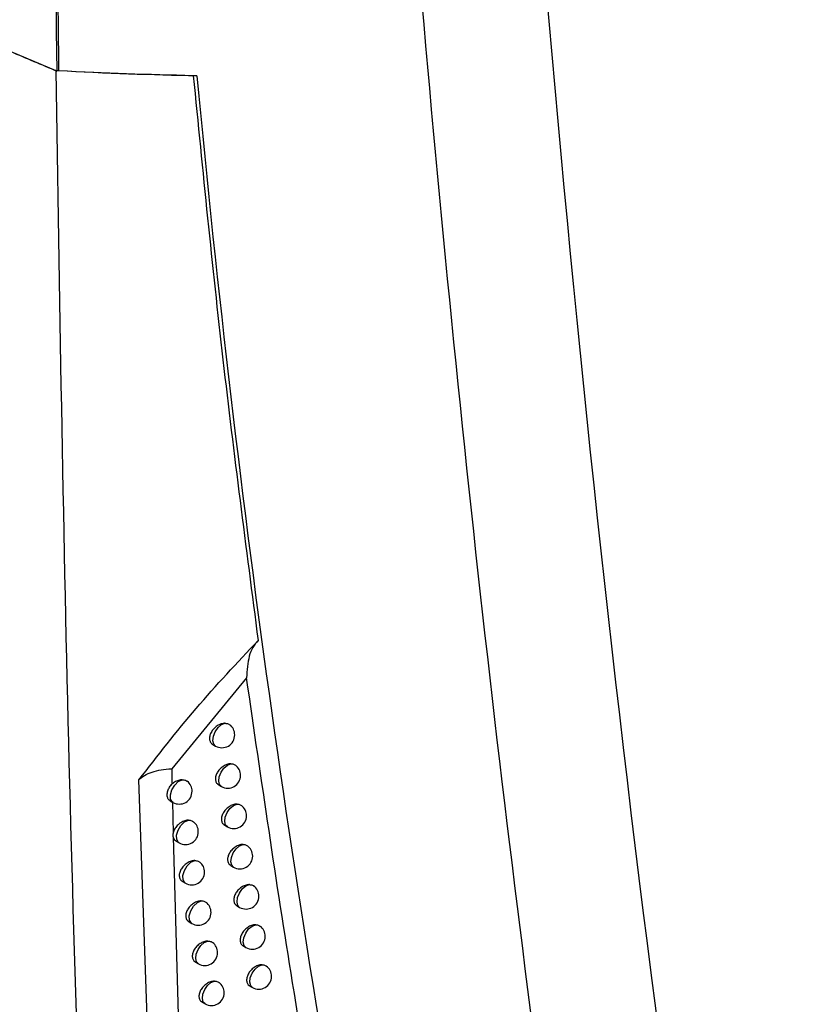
# Model space of a CAD drawing. Header units: millimetres. Extents: x 15336 to 16492, y 10123 to 11383.
# Tile 68 of 71: x 16311 to 16343, y 11048 to 11086. Entities that reach past the tile are written whole.
import ezdxf

# ---------------------------------------------------------------- set-up
doc = ezdxf.new("R2010")
doc.units = ezdxf.units.MM

msp = doc.modelspace()

# ---------------------------------------------------------------- linework, layer by layer
at = {"color": 7, "linetype": 'Continuous', "lineweight": 25}
for p, q in [((16311.018, 11085.143), (16312.771, 11084.401)), ((16312.885, 11084.395), (16312.813, 11084.383)), ((16320.224, 11060.701), (16317.299, 11057.149)), ((16318.906, 11058.096), (16319.012, 11058.035)), ((16317.299, 11057.149), (16317.311, 11056.545)), ((16316.847, 11032.71), (16316.023, 11056.719)), ((16319.136, 11056.516), (16319.241, 11056.456)), ((16317.24, 11055.896), (16317.347, 11055.834)), ((16317.325, 11055.865), (16317.352, 11054.619)), ((16317.355, 11054.488), (16317.352, 11054.619)), ((16319.371, 11054.939), (16319.474, 11054.879)), ((16317.355, 11054.488), (16317.675, 11043.475)), ((16317.478, 11054.318), (16317.59, 11054.254)), ((16319.609, 11053.365), (16319.712, 11053.306)), ((16317.726, 11052.742), (16317.836, 11052.678)), ((16319.852, 11051.795), (16319.953, 11051.736)), ((16317.978, 11051.168), (16318.087, 11051.105)), ((16320.099, 11050.228), (16320.2, 11050.17)), ((16318.234, 11049.597), (16318.342, 11049.535)), ((16320.351, 11048.664), (16320.45, 11048.606)), ((16318.494, 11048.03), (16318.601, 11047.969))]:
    msp.add_line(p, q, dxfattribs=at)
at = {"color": 7, "linetype": 'Continuous', "lineweight": 25, "flags": 128}
for points in [[(16319.012, 11058.035), (16318.943, 11058.108), (16318.909, 11058.243), (16318.929, 11058.414), (16319, 11058.592), (16319.112, 11058.752), (16319.247, 11058.868), (16319.384, 11058.922)], [(16319.241, 11056.456), (16319.172, 11056.528), (16319.138, 11056.663), (16319.158, 11056.834), (16319.23, 11057.013), (16319.342, 11057.173), (16319.478, 11057.289), (16319.615, 11057.343)], [(16317.347, 11055.834), (16317.325, 11055.849), (16317.256, 11055.964), (16317.249, 11056.135), (16317.306, 11056.329), (16317.416, 11056.512), (16317.559, 11056.651), (16317.71, 11056.719)], [(16319.474, 11054.879), (16319.406, 11054.951), (16319.371, 11055.087), (16319.391, 11055.258), (16319.463, 11055.438), (16319.576, 11055.598), (16319.712, 11055.714), (16319.85, 11055.767)], [(16317.59, 11054.254), (16317.568, 11054.269), (16317.498, 11054.384), (16317.491, 11054.555), (16317.548, 11054.75), (16317.659, 11054.934), (16317.803, 11055.072), (16317.953, 11055.139)], [(16319.712, 11053.306), (16319.644, 11053.377), (16319.609, 11053.513), (16319.629, 11053.685), (16319.701, 11053.865), (16319.815, 11054.026), (16319.951, 11054.142), (16320.09, 11054.194)], [(16317.836, 11052.678), (16317.815, 11052.692), (16317.745, 11052.807), (16317.738, 11052.978), (16317.795, 11053.174), (16317.906, 11053.358), (16318.05, 11053.497), (16318.201, 11053.564)], [(16319.953, 11051.736), (16319.886, 11051.806), (16319.85, 11051.942), (16319.871, 11052.115), (16319.944, 11052.296), (16320.058, 11052.457), (16320.195, 11052.573), (16320.333, 11052.624)], [(16318.087, 11051.105), (16318.067, 11051.118), (16317.996, 11051.233), (16317.988, 11051.405), (16318.045, 11051.601), (16318.157, 11051.786), (16318.302, 11051.924), (16318.454, 11051.991)], [(16320.2, 11050.17), (16320.133, 11050.238), (16320.097, 11050.375), (16320.117, 11050.548), (16320.19, 11050.73), (16320.305, 11050.892), (16320.443, 11051.007), (16320.582, 11051.058)], [(16318.342, 11049.535), (16318.272, 11049.609), (16318.238, 11049.743), (16318.258, 11049.913), (16318.329, 11050.09), (16318.44, 11050.249), (16318.574, 11050.366), (16318.71, 11050.421)], [(16320.45, 11048.606), (16320.384, 11048.674), (16320.347, 11048.811), (16320.367, 11048.985), (16320.441, 11049.167), (16320.556, 11049.329), (16320.695, 11049.445), (16320.834, 11049.494)], [(16318.601, 11047.969), (16318.532, 11048.041), (16318.497, 11048.176), (16318.517, 11048.346), (16318.588, 11048.524), (16318.7, 11048.684), (16318.834, 11048.8), (16318.971, 11048.855)]]:
    msp.add_lwpolyline(points, dxfattribs=at)
at = {"color": 7, "linetype": 'Continuous', "lineweight": 25}
for centre, start, end in [((16319.262, 11058.468), 0, 52.9979), ((16319.262, 11058.468), 240.0027, 0), ((16319.491, 11056.889), 0, 53.2298), ((16317.597, 11056.267), 0, 51.4911), ((16319.491, 11056.889), 240.0027, 0), ((16317.597, 11056.267), 240.0027, 0), ((16319.724, 11055.312), 0, 53.459), ((16317.84, 11054.687), 0, 51.7564), ((16319.724, 11055.312), 240.0027, 0), ((16317.84, 11054.687), 240.0027, 0), ((16319.962, 11053.739), 0, 53.6854), ((16318.086, 11053.111), 0, 52.0187), ((16319.962, 11053.739), 240.0027, 0), ((16318.086, 11053.111), 240.0027, 0), ((16320.203, 11052.169), 0, 53.9088), ((16318.337, 11051.538), 0, 52.2779), ((16320.203, 11052.169), 240.0027, 0), ((16318.337, 11051.538), 240.0027, 0), ((16320.45, 11050.603), 0, 54.1291), ((16320.45, 11050.603), 240.0027, 0), ((16318.592, 11049.968), 0, 52.5338), ((16318.592, 11049.968), 240.0027, 0), ((16320.7, 11049.039), 0, 54.346), ((16320.7, 11049.039), 240.0027, 0), ((16318.851, 11048.402), 0, 52.7864), ((16318.851, 11048.402), 240.0027, 0)]:
    msp.add_arc(centre, 0.5, start, end, dxfattribs=at)
for points in [[(16313.726, 11185.759), (16312.687, 11151.573), (16312.382, 11117.767), (16312.813, 11084.383)], [(16331.914, 11087.633), (16334.298, 11059.847), (16337.835, 11032.824), (16342.511, 11006.676)], [(16311.02, 11085.142), (16311.617, 11084.888), (16312.215, 11084.636), (16312.813, 11084.383)], [(16318.285, 11084.197), (16316.529, 11084.222), (16314.73, 11084.288), (16312.885, 11084.395)]]:
    msp.add_open_spline(points, degree=3, dxfattribs=at)
for points, knots in [([(16313.783, 11185.806), (16313.653, 11181.531), (16313.537, 11177.262), (16313.325, 11168.737), (16313.231, 11164.48), (16312.981, 11151.728), (16312.86, 11143.25), (16312.711, 11126.348), (16312.681, 11117.921), (16312.706, 11105.32), (16312.727, 11101.126), (16312.789, 11092.751), (16312.83, 11088.569), (16312.886, 11084.395)], [0, 0, 0, 0, 0.125, 0.125, 0.25, 0.25, 0.5, 0.5, 0.75, 0.75, 0.875, 0.875, 1, 1, 1, 1]), ([(16332.843, 11036.46), (16331.629, 11045.002), (16330.53, 11053.628), (16328.562, 11071.039), (16327.694, 11079.824), (16326.94, 11088.687)], [0, 0, 0, 0, 0.5, 0.5, 1, 1, 1, 1]), ([(16312.771, 11084.401), (16312.911, 11075.65), (16313.192, 11058.146), (16313.777, 11040.821), (16314.069, 11032.158)], [0, 0, 0, 0, 0.499957, 1, 1, 1, 1]), ([(16318.141, 11084.199), (16316.409, 11084.246), (16314.639, 11084.293), (16312.809, 11084.399), (16312.771, 11084.401)], [0, 0, 0, 0, 0.979187, 1, 1, 1, 1]), ([(16318.141, 11084.199), (16318.51, 11080.492), (16319.247, 11073.075), (16320.199, 11065.795), (16320.675, 11062.154)], [0, 0, 0, 0, 0.4998843, 1, 1, 1, 1]), ([(16318.285, 11084.197), (16319.075, 11075.786), (16320.054, 11067.491), (16322.361, 11051.146), (16323.69, 11043.093), (16325.182, 11035.186)], [0, 0, 0, 0, 0.5, 0.5, 1, 1, 1, 1]), ([(16316.023, 11056.719), (16316.752, 11057.658), (16318.205, 11059.528), (16319.854, 11061.281), (16320.675, 11062.154)], [0, 0, 0, 0, 0.501776, 1, 1, 1, 1]), ([(16320.675, 11062.154), (16320.601, 11062.07), (16320.452, 11061.902), (16320.274, 11061.433), (16320.244, 11060.993), (16320.224, 11060.701)], [0, 0, 0, 0, 0.250138, 0.500884, 1, 1, 1, 1]), ([(16324.401, 11035.256), (16323.581, 11039.748), (16322.051, 11048.123), (16320.803, 11056.716), (16320.224, 11060.701)], [0, 0, 0, 0, 0.536381, 1, 1, 1, 1]), ([(16319.384, 11058.922), (16319.37, 11058.921), (16319.309, 11058.919), (16319.19, 11058.887), (16319.038, 11058.8), (16318.907, 11058.675), (16318.814, 11058.529), (16318.771, 11058.38), (16318.78, 11058.248), (16318.828, 11058.149), (16318.885, 11058.115), (16318.909, 11058.1)], [0, 0, 0, 0, 0.036957, 0.164879, 0.295385, 0.42588, 0.553524, 0.676799, 0.796371, 0.914586, 1, 1, 1, 1]), ([(16319.384, 11058.922), (16319.429, 11058.919), (16319.498, 11058.914), (16319.543, 11058.875), (16319.559, 11058.861)], [0, 0, 0, 0, 0.655797, 1, 1, 1, 1]), ([(16319.615, 11057.343), (16319.6, 11057.342), (16319.538, 11057.34), (16319.419, 11057.308), (16319.267, 11057.221), (16319.137, 11057.095), (16319.045, 11056.949), (16319.002, 11056.8), (16319.011, 11056.668), (16319.058, 11056.569), (16319.115, 11056.535), (16319.139, 11056.521)], [0, 0, 0, 0, 0.039211, 0.166761, 0.296812, 0.426858, 0.55416, 0.677244, 0.796743, 0.914916, 1, 1, 1, 1]), ([(16319.615, 11057.343), (16319.66, 11057.34), (16319.727, 11057.335), (16319.771, 11057.296), (16319.786, 11057.283)], [0, 0, 0, 0, 0.666195, 1, 1, 1, 1]), ([(16316.023, 11056.719), (16316.088, 11056.78), (16316.217, 11056.9), (16316.534, 11057.014), (16316.869, 11057.116), (16317.156, 11057.138), (16317.299, 11057.149)], [0, 0, 0, 0, 0.249947, 0.500157, 0.750421, 1, 1, 1, 1]), ([(16317.242, 11055.899), (16317.235, 11055.902), (16317.192, 11055.918), (16317.149, 11055.984), (16317.118, 11056.099), (16317.132, 11056.244), (16317.188, 11056.395), (16317.258, 11056.496), (16317.305, 11056.539), (16317.311, 11056.545)], [0, 0, 0, 0, 0.036435, 0.216959, 0.404115, 0.593362, 0.782841, 0.971246, 1, 1, 1, 1]), ([(16317.71, 11056.719), (16317.701, 11056.718), (16317.643, 11056.716), (16317.527, 11056.688), (16317.399, 11056.619), (16317.332, 11056.563), (16317.311, 11056.545)], [0, 0, 0, 0, 0.066784, 0.442327, 0.826948, 1, 1, 1, 1]), ([(16317.71, 11056.719), (16317.756, 11056.716), (16317.833, 11056.712), (16317.884, 11056.67), (16317.905, 11056.653)], [0, 0, 0, 0, 0.598515, 1, 1, 1, 1]), ([(16319.85, 11055.767), (16319.835, 11055.766), (16319.772, 11055.764), (16319.652, 11055.731), (16319.501, 11055.644), (16319.371, 11055.518), (16319.28, 11055.372), (16319.237, 11055.223), (16319.246, 11055.091), (16319.293, 11054.992), (16319.35, 11054.958), (16319.373, 11054.944)], [0, 0, 0, 0, 0.041523, 0.168697, 0.298288, 0.427882, 0.554834, 0.677718, 0.79713, 0.915248, 1, 1, 1, 1]), ([(16319.85, 11055.767), (16319.895, 11055.763), (16319.961, 11055.759), (16320.004, 11055.721), (16320.018, 11055.708)], [0, 0, 0, 0, 0.677153, 1, 1, 1, 1]), ([(16317.953, 11055.139), (16317.944, 11055.139), (16317.885, 11055.137), (16317.769, 11055.108), (16317.613, 11055.023), (16317.48, 11054.899), (16317.386, 11054.757), (16317.363, 11054.663), (16317.352, 11054.619)], [0, 0, 0, 0, 0.038177, 0.234416, 0.435257, 0.63605, 0.831703, 1, 1, 1, 1]), ([(16317.953, 11055.139), (16317.999, 11055.137), (16318.075, 11055.133), (16318.126, 11055.091), (16318.145, 11055.075)], [0, 0, 0, 0, 0.606852, 1, 1, 1, 1]), ([(16317.355, 11054.488), (16317.356, 11054.484), (16317.366, 11054.44), (16317.398, 11054.373), (16317.457, 11054.338), (16317.481, 11054.323)], [0, 0, 0, 0, 0.0578541, 0.6007059, 1, 1, 1, 1]), ([(16320.09, 11054.194), (16320.073, 11054.193), (16320.01, 11054.191), (16319.889, 11054.158), (16319.739, 11054.07), (16319.61, 11053.944), (16319.519, 11053.798), (16319.476, 11053.649), (16319.485, 11053.517), (16319.532, 11053.418), (16319.588, 11053.384), (16319.612, 11053.37)], [0, 0, 0, 0, 0.043897, 0.170687, 0.299816, 0.428951, 0.555547, 0.67822, 0.797534, 0.915584, 1, 1, 1, 1]), ([(16320.09, 11054.194), (16320.134, 11054.191), (16320.199, 11054.186), (16320.241, 11054.148), (16320.254, 11054.136)], [0, 0, 0, 0, 0.688721, 1, 1, 1, 1]), ([(16318.201, 11053.564), (16318.191, 11053.563), (16318.132, 11053.561), (16318.015, 11053.532), (16317.861, 11053.446), (16317.727, 11053.321), (16317.633, 11053.175), (16317.589, 11053.027), (16317.599, 11052.895), (16317.646, 11052.796), (16317.704, 11052.761), (16317.729, 11052.746)], [0, 0, 0, 0, 0.02741, 0.156864, 0.289263, 0.421638, 0.550739, 0.674857, 0.794796, 0.913232, 1, 1, 1, 1]), ([(16318.201, 11053.564), (16318.247, 11053.561), (16318.321, 11053.557), (16318.371, 11053.516), (16318.39, 11053.5)], [0, 0, 0, 0, 0.615564, 1, 1, 1, 1]), ([(16320.333, 11052.624), (16320.316, 11052.624), (16320.252, 11052.622), (16320.131, 11052.588), (16319.982, 11052.5), (16319.853, 11052.374), (16319.762, 11052.227), (16319.719, 11052.078), (16319.728, 11051.946), (16319.775, 11051.847), (16319.832, 11051.814), (16319.855, 11051.8)], [0, 0, 0, 0, 0.046334, 0.172735, 0.301395, 0.430069, 0.556301, 0.678752, 0.797954, 0.915924, 1, 1, 1, 1]), ([(16320.333, 11052.624), (16320.378, 11052.621), (16320.441, 11052.616), (16320.482, 11052.579), (16320.494, 11052.568)], [0, 0, 0, 0, 0.700953, 1, 1, 1, 1]), ([(16318.454, 11051.991), (16318.442, 11051.99), (16318.383, 11051.988), (16318.266, 11051.958), (16318.112, 11051.872), (16317.979, 11051.747), (16317.885, 11051.601), (16317.842, 11051.453), (16317.851, 11051.321), (16317.899, 11051.222), (16317.956, 11051.187), (16317.981, 11051.172)], [0, 0, 0, 0, 0.029611, 0.15869, 0.290615, 0.422522, 0.55128, 0.675232, 0.795137, 0.913573, 1, 1, 1, 1]), ([(16318.454, 11051.991), (16318.499, 11051.988), (16318.572, 11051.984), (16318.621, 11051.943), (16318.639, 11051.928)], [0, 0, 0, 0, 0.62468, 1, 1, 1, 1]), ([(16320.582, 11051.058), (16320.564, 11051.057), (16320.499, 11051.056), (16320.377, 11051.021), (16320.228, 11050.932), (16320.1, 11050.806), (16320.01, 11050.659), (16319.967, 11050.511), (16319.976, 11050.378), (16320.022, 11050.28), (16320.079, 11050.246), (16320.102, 11050.232)], [0, 0, 0, 0, 0.048836, 0.174841, 0.303029, 0.431235, 0.557095, 0.679313, 0.798391, 0.916266, 1, 1, 1, 1]), ([(16320.582, 11051.058), (16320.626, 11051.054), (16320.688, 11051.049), (16320.727, 11051.013), (16320.739, 11051.002)], [0, 0, 0, 0, 0.7139125, 1, 1, 1, 1]), ([(16318.71, 11050.421), (16318.698, 11050.421), (16318.638, 11050.419), (16318.52, 11050.388), (16318.367, 11050.302), (16318.235, 11050.177), (16318.142, 11050.031), (16318.098, 11049.882), (16318.108, 11049.75), (16318.155, 11049.651), (16318.212, 11049.616), (16318.237, 11049.602)], [0, 0, 0, 0, 0.031865, 0.160563, 0.292011, 0.423449, 0.551858, 0.675633, 0.795492, 0.913917, 1, 1, 1, 1]), ([(16318.71, 11050.421), (16318.755, 11050.419), (16318.827, 11050.414), (16318.874, 11050.374), (16318.892, 11050.359)], [0, 0, 0, 0, 0.634233, 1, 1, 1, 1]), ([(16320.834, 11049.494), (16320.815, 11049.494), (16320.75, 11049.493), (16320.627, 11049.457), (16320.479, 11049.368), (16320.352, 11049.242), (16320.262, 11049.095), (16320.219, 11048.946), (16320.228, 11048.814), (16320.274, 11048.715), (16320.33, 11048.682), (16320.354, 11048.668)], [0, 0, 0, 0, 0.051406, 0.177009, 0.304718, 0.432452, 0.557933, 0.679906, 0.798845, 0.916612, 1, 1, 1, 1]), ([(16320.834, 11049.494), (16320.878, 11049.491), (16320.939, 11049.486), (16320.977, 11049.45), (16320.988, 11049.44)], [0, 0, 0, 0, 0.727669, 1, 1, 1, 1]), ([(16318.971, 11048.855), (16318.958, 11048.855), (16318.897, 11048.852), (16318.779, 11048.821), (16318.627, 11048.735), (16318.495, 11048.609), (16318.403, 11048.463), (16318.359, 11048.315), (16318.368, 11048.183), (16318.415, 11048.084), (16318.473, 11048.049), (16318.497, 11048.035)], [0, 0, 0, 0, 0.034172, 0.162484, 0.293454, 0.42442, 0.552475, 0.676063, 0.795863, 0.914262, 1, 1, 1, 1]), ([(16318.971, 11048.855), (16319.016, 11048.852), (16319.086, 11048.848), (16319.133, 11048.808), (16319.149, 11048.794)], [0, 0, 0, 0, 0.64426, 1, 1, 1, 1])]:
    msp.add_open_spline(points, degree=3, knots=knots, dxfattribs=at)

doc.saveas('drawing.dxf')
